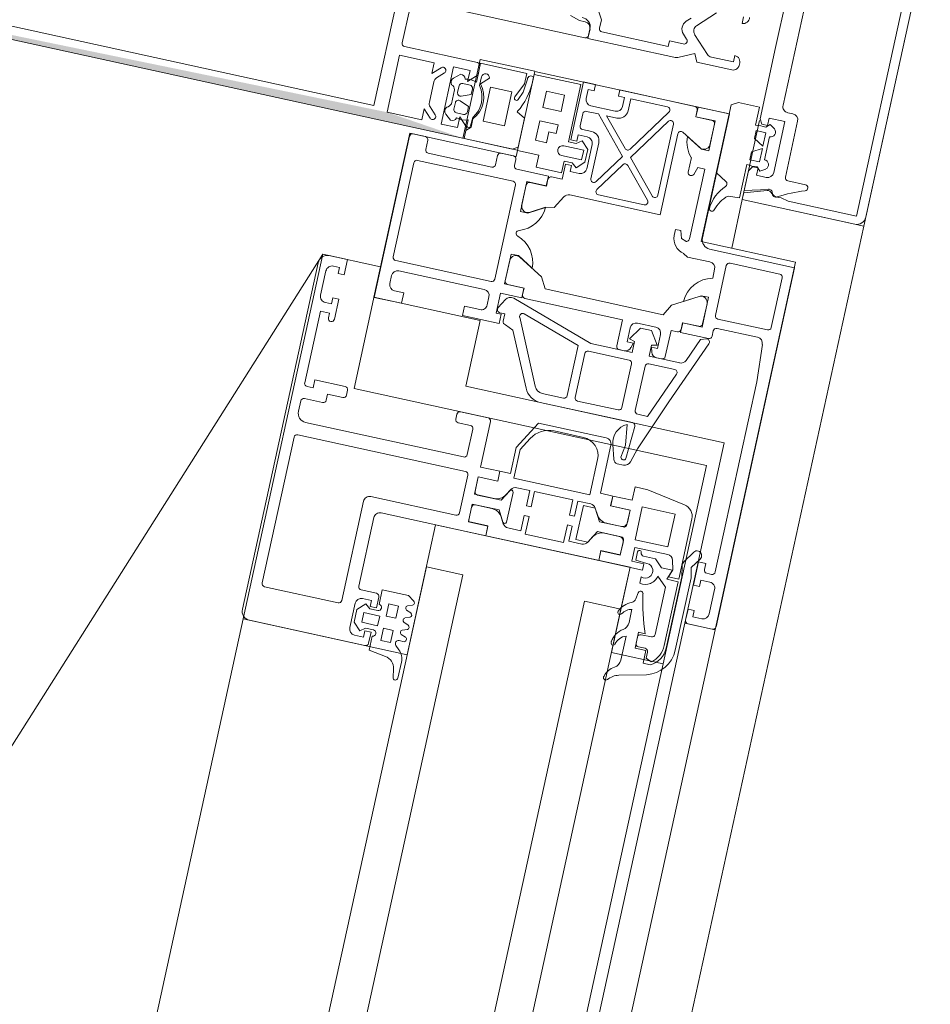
# Model space of a CAD drawing. Header units: metres. Extents: x 233012 to 233264, y 553571 to 554014.
# Tile 228 of 256: x 233205.111 to 233205.257, y 553840.15 to 553840.308. Entities that reach past the tile are written whole.
import ezdxf

# ---------------------------------------------------------------- set-up
doc = ezdxf.new("R2010")
doc.units = ezdxf.units.M
for name, color, linetype, lineweight in [('A-NL$1A_detailuitwerking', 252, 'Continuous', 5), ('A-NL30_stijlen_dorpels-pui', 252, 'Continuous', 5), ('A-NL30_wandopeningen', 252, 'Continuous', 5)]:
    doc.layers.add(name, color=color, linetype=linetype, lineweight=lineweight)

# ---------------------------------------------------------------- blocks, each defined once
blk = doc.blocks.new('Rectangular Mullion - vliesgevelprofiel_gen_bxh200x50-V58-01_Situatie')
at = {"layer": 'A-NL30_stijlen_dorpels-pui'}
h = blk.add_hatch(color=256, dxfattribs=at)
h.paths.add_polyline_path([(-0.025, 0.0408), (-0.0235, 0.0538), (-0.025, 0.1735)])
h.paths.add_polyline_path([(0.0229, 0.1692), (0.0235, 0.175), (-0.0229, 0.1692)])
at = {"layer": 'A-NL$1A_detailuitwerking'}
for p, q in [((-0.025, 0.1735), (-0.025, 0.0408)), ((-0.0229, 0.0561), (-0.0229, 0.1692)), ((0.0229, 0.0561), (-0.0229, 0.0561)), ((-0.0235, 0.0481), (-0.0235, 0.0538)), ((-0.0235, 0.0538), (-0.0141, 0.0538)), ((-0.0141, 0.0538), (-0.0141, 0.0481)), ((-0.0126, 0.0413), (-0.0126, 0.0533)), ((-0.0121, 0.0538), (-0.0065, 0.0538)), ((-0.005, 0.0523), (-0.005, 0.0253)), ((-0.0217, 0.0481), (-0.0235, 0.0481)), ((-0.02295, 0.04685), (-0.0217, 0.0481)), ((-0.01713, 0.0475), (-0.02047, 0.0475)), ((-0.0141, 0.0481), (-0.0159, 0.0481)), ((-0.0159, 0.0481), (-0.01465, 0.04685)), ((-0.02118, 0.04721), (-0.02224, 0.04615)), ((-0.01536, 0.04615), (-0.01642, 0.04721)), ((-0.0235, 0.0422), (-0.0235, 0.0449)), ((-0.0235, 0.0449), (-0.0141, 0.0449)), ((-0.02176, 0.04451), (-0.02258, 0.04354)), ((-0.01502, 0.04354), (-0.01585, 0.04452)), ((-0.0141, 0.0449), (-0.0141, 0.0422)), ((-0.0212, 0.0417), (-0.0212, 0.0429)), ((-0.0207, 0.0434), (-0.01965, 0.0434)), ((-0.01765, 0.044), (-0.01995, 0.044)), ((-0.01795, 0.0434), (-0.0169, 0.0434)), ((-0.0164, 0.0429), (-0.0164, 0.0417)), ((-0.0217, 0.0422), (-0.0235, 0.0422)), ((-0.0231, 0.0408), (-0.0217, 0.0422)), ((-0.01979, 0.0412), (-0.0207, 0.0412)), ((-0.01918, 0.0427), (-0.01979, 0.0412)), ((-0.01781, 0.0412), (-0.01842, 0.0427)), ((-0.0169, 0.0412), (-0.01781, 0.0412)), ((-0.0141, 0.0422), (-0.0159, 0.0422)), ((-0.0159, 0.0422), (-0.0145, 0.0408)), ((-0.025, 0.0408), (-0.0231, 0.0408)), ((-0.02365, 0.0408), (-0.025, 0.0408)), ((-0.025, 0.0408), (-0.025, 0.0329)), ((-0.02295, 0.0401), (-0.02365, 0.0408)), ((-0.02191, 0.0408), (-0.02296, 0.0408)), ((-0.0216, 0.0401), (-0.02295, 0.0401)), ((-0.02278, 0.0402), (-0.02138, 0.04014)), ((-0.01615, 0.0402), (-0.0147, 0.0402)), ((-0.01464, 0.0389), (-0.01584, 0.0401)), ((-0.0126, 0.0408), (-0.01569, 0.0408)), ((-0.0145, 0.0408), (-0.0131, 0.0408)), ((-0.0126, 0.0332), (-0.0126, 0.0408)), ((-0.0216, 0.0384), (-0.016, 0.0384)), ((-0.0216, 0.0349), (-0.0216, 0.0384)), ((-0.016, 0.0384), (-0.016, 0.0349)), ((-0.016, 0.0349), (-0.0216, 0.0349)), ((-0.01972, 0.032), (-0.01894, 0.03336)), ((-0.01567, 0.03312), (-0.01701, 0.03364)), ((-0.01671, 0.03427), (-0.0143, 0.0332)), ((-0.025, 0.0329), (-0.02448, 0.032)), ((-0.02448, 0.032), (-0.01972, 0.032)), ((-0.01349, 0.0329), (-0.01567, 0.03312)), ((-0.0143, 0.0332), (-0.0126, 0.0332)), ((-0.01371, 0.032), (-0.01292, 0.032)), ((-0.0025, 0.02675), (-0.002, 0.0283)), ((-0.0025, 0.0258), (-0.0025, 0.02675)), ((-0.00342, 0.02479), (-0.005, 0.02479)), ((-0.005, 0.02479), (-0.005, 0.01066)), ((-0.0045, 0.0248), (-0.0035, 0.0248)), ((-0.00165, 0.02331), (-0.00048, 0.02398)), ((-0.0035, 0.0119), (-0.0035, 0.02281)), ((-0.003, 0.02331), (-0.00165, 0.02331)), ((-0.0026, 0.0119), (-0.0035, 0.0119)), ((-0.0026, 0.00962), (-0.0026, 0.0119)), ((-0.00481, 0.00982), (-0.00372, 0.00747)), ((-0.00106, 0.00994), (-0.00175, 0.00925)), ((0.00175, 0.00925), (0.00106, 0.00994)), ((-0.00341, 0.00546), (-0.00071, 0.00816)), ((0.00071, 0.00816), (0.00341, 0.00546)), ((-0.00372, 0.00747), (-0.005, 0.00688)), ((-0.005, 0.00688), (-0.005, 0.0011)), ((-0.0037, 0.0011), (-0.0037, 0.00475)), ((-0.02168, 0), (-0.02273, -0.00181)), ((-0.01051, 0), (-0.02168, 0)), ((-0.0099, -0.00106), (-0.01051, 0)), ((-0.00265, 0.0011), (-0.0037, 0.0011)), ((0.0037, 0.0011), (0.00265, 0.0011)), ((-0.0099, -0.0045), (-0.0099, -0.00106)), ((-0.02494, -0.00266), (-0.02485, -0.0045)), ((-0.02485, -0.0045), (-0.01932, -0.0045)), ((-0.01288, -0.0045), (-0.0099, -0.0045)), ((-0.0239, -0.005), (-0.025, -0.005)), ((-0.025, -0.005), (-0.025, -0.0235)), ((-0.02273, -0.00858), (-0.0239, -0.005)), ((-0.0203, -0.005), (-0.0235, -0.005)), ((-0.0235, -0.005), (-0.0225, -0.00875)), ((-0.0195, -0.00548), (-0.0203, -0.005)), ((-0.01935, -0.00621), (-0.01994, -0.0068)), ((-0.0195, -0.0064), (-0.0195, -0.00548)), ((-0.0185, -0.0064), (-0.0185, -0.0048)), ((-0.0185, -0.0048), (-0.0172, -0.0048)), ((-0.0172, -0.0048), (-0.01628, -0.0064)), ((-0.01592, -0.0064), (-0.015, -0.0048)), ((-0.015, -0.0048), (-0.0137, -0.0048)), ((-0.0137, -0.0048), (-0.0137, -0.0064)), ((-0.01226, -0.0068), (-0.01285, -0.00621)), ((-0.0117, -0.005), (-0.0125, -0.00548)), ((-0.0125, -0.00548), (-0.0125, -0.0064)), ((0, -0.005), (-0.0117, -0.005)), ((0.0117, -0.005), (0, -0.005)), ((-0.0207, -0.008), (-0.0207, -0.0064)), ((-0.0207, -0.0064), (-0.0195, -0.0064)), ((-0.01994, -0.0068), (-0.0194, -0.00764)), ((-0.01628, -0.0064), (-0.0185, -0.0064)), ((-0.01798, -0.00712), (-0.01422, -0.00712)), ((-0.0137, -0.0064), (-0.01592, -0.0064)), ((-0.0128, -0.00764), (-0.01226, -0.0068)), ((-0.0125, -0.0064), (-0.0113, -0.0064)), ((-0.0113, -0.0064), (-0.0113, -0.009)), ((-0.0113, -0.009), (-0.0197, -0.009)), ((-0.0098, -0.01), (-0.0098, -0.00915)), ((-0.0088, -0.00815), (0, -0.00815)), ((0, -0.00815), (0.0088, -0.00815)), ((-0.0237, -0.01224), (-0.0234, -0.01106)), ((-0.02, -0.011), (-0.0108, -0.011)), ((-0.0237, -0.0235), (-0.0237, -0.01224)), ((-0.0205, -0.0144), (-0.0205, -0.0115)), ((0.0237, -0.0235), (-0.0237, -0.0235)), ((-0.0235, -0.025), (0.0235, -0.025))]:
    blk.add_line(p, q, dxfattribs=at)
blk.add_arc((-0.04048, -0.0208), 0.02, 18.18, 31.3119, dxfattribs=at)
for centre, major_axis, start_param, end_param in [((-0.0121, 0.0533), (0.000438, 0.000241), 1.068763, 2.639559), ((-0.02047, 0.0465), (-0.000747, 0.000665), 5.439233, 6.224631), ((-0.01713, 0.0465), (0.000949, 0.000316), 0.463648, 1.249046), ((-0.02259, 0.0465), (0.00015, 0.000477), 1.089743, 4.231336), ((-0.01501, 0.0465), (0.000009, 0.0005), 2.374704, 5.516297), ((-0.02115, 0.044), (0.00074, 0.000305), 0.481671, 2.052467), ((-0.01976, 0.0449), (0.000871, 0.000312), 3.119136, 4.159926), ((-0.01784, 0.0449), (0.000078, 0.000922), 3.434707, 4.475497), ((-0.01645, 0.044), (-0.000794, 0.000098), 3.979138, 5.533029), ((-0.02181, 0.04343), (-0.00042, 0.000656), 0.855684, 2.323661), ((-0.0207, 0.0429), (0.000191, 0.000462), 0.392699, 1.963495), ((-0.01965, 0.04289), (0.00029, 0.000418), 4.931333, 6.889198), ((-0.01795, 0.04289), (0, 0.000509), 0, 1.957866), ((-0.0169, 0.0429), (0.000178, 0.000467), 5.07571, 6.646506), ((-0.01579, 0.04343), (-0.000096, 0.000774), 3.265663, 4.733634), ((-0.01896, 0.04189), (-0.0029, 0.00121), 0.143822, 0.749382), ((-0.0207, 0.0417), (0, 0.0005), 1.570796, 3.141593), ((-0.0169, 0.0417), (0.000224, 0.000447), 3.60524, 5.176037), ((-0.01864, 0.04189), (-0.00309, 0.00055), 2.965091, 3.571207), ((-0.0131, 0.0413), (0.000491, 0.000095), 4.522136, 6.092932), ((-0.02277, 0.04053), (-0.000272, 0.000187), 5.926495, 8.415104), ((-0.01872, 0.04337), (-0.00275, 0.00338), 1.737235, 3.180711), ((-0.0188, 0.04371), (0.00421, 0.00128), 3.790712, 5.063531), ((-0.0147, 0.03955), (0.000532, 0.000373), 4.187828, 7.242969), ((-0.01371, 0.0427), (-0.00373, 0.01003), 2.275457, 2.785703), ((-0.01685, 0.03395), (0.000208, 0.000281), 0.218792, 3.289317), ((-0.01344, 0.0323), (0.000476, 0.000365), 5.105496, 7.288456), ((-0.0035, 0.0258), (-0.000759, 0.000651), 2.27987, 3.850666), ((-0.00342, 0.02629), (0.00085, 0.00123), 3.746317, 5.392409), ((-0.0045, 0.0253), (-0.000073, 0.000495), 1.425068, 2.995864), ((-0.003, 0.02281), (0.000094, 0.000491), 0.190253, 1.761049), ((-0.003, 0.01066), (-0.00168, 0.00109), 0.576286, 1.012179), ((-0.0021, 0.0096), (-0.000133, 0.000482), 1.269335, 3.656781), ((0, 0.00888), (-0.00064, 0.00136), 5.844841, 6.63087), ((0, 0.00888), (0.00106, 0.00106), 0, 0.786029), ((0, 0.00745), (-0.000995, 0.000098), 4.810157, 5.59648), ((0, 0.00745), (-0.0009, 0.000435), 4.377786, 5.16411), ((-0.0027, 0.00475), (0.000973, 0.00023), 2.124361, 2.909769), ((-0.004, 0.0011), (-0.000851, 0.000526), 0.553574, 2.300346), ((-0.00365, 0.0011), (-0.000689, 0.000725), 2.206027, 3.952898), ((0.00365, 0.0011), (0.000954, 0.000301), 2.836182, 4.583053), ((-0.0275, -0.00055), (-0.000179, 0.000356), 5.816041, 8.699377), ((-0.0289, -0.00585), (0.0019, 0.00472), 5.774591, 6.407606), ((-0.02788, -0.0064), (-0.0034, 0.00526), 4.937872, 5.648125), ((-0.02316, -0.00156), (-0.00002, 0.0005), 2.315222, 4.147817), ((-0.01363, -0.00548), (-0.00565, 0.00119), 0.037592, 0.33537), ((-0.01857, -0.00548), (-0.0054, 0.00202), 3.371602, 3.66938), ((-0.01878, -0.00712), (0.000752, 0.000274), 3.490658, 5.934119), ((-0.01342, -0.00712), (-0.000545, 0.000585), 0.821052, 3.264513), ((-0.02131, -0.01064), (-0.00021, 0.00212), 0.853429, 1.671043), ((-0.02288, -0.01009), (-0.000186, 0.000572), 6.098445, 8.08587), ((-0.0234, -0.0088), (0.000392, 0.00058), 4.259893, 5.620941), ((-0.02306, -0.00891), (-0.000567, 0.000163), 2.039914, 3.694817), ((-0.0197, -0.008), (-0.000984, 0.000175), 0.176495, 1.747291), ((-0.0088, -0.00915), (0.00016, 0.000986), 0.160875, 1.731672), ((-0.02, -0.0115), (-0.000109, 0.000487), 6.059964, 7.63516), ((-0.0108, -0.01), (0.00099, 0.000135), 4.576916, 6.147712), ((-0.021, -0.0144), (0.000426, 0.000262), 2.907544, 5.731836), ((-0.0235, -0.0235), (-0.0013, 0.00074), 0.515188, 2.085985)]:
    blk.add_ellipse(centre, major_axis=major_axis, ratio=1, start_param=start_param, end_param=end_param, dxfattribs=at)
blk = doc.blocks.new('Rectangular Mullion - NLRS_31_CWM_vliesgevelprofiel bxh 50x200_gen_mie-2812385-01_Situatie')
at = {"layer": 'A-NL30_stijlen_dorpels-pui'}
for p, q in [((-0.025, 0.025), (0.025, 0.025)), ((-0.025, 0.005), (-0.025, 0.025)), ((0.025, 0.025), (0.025, 0.005)), ((-0.012, 0.005), (-0.025, 0.005)), ((0.025, 0.005), (0.012, 0.005)), ((0.012, 0.005), (0.012, -0.041)), ((-0.012, -0.041), (-0.012, -0.032)), ((-0.025, -0.041), (-0.012, -0.041)), ((0.012, -0.041), (0.025, -0.041))]:
    blk.add_line(p, q, dxfattribs=at)
blk = doc.blocks.new('NLRS_31_WI_CWP_aluminium raam_gen_mie - AWS 65 BS kiep-2839039-01_Situatie')
at = {"layer": 'A-NL$1A_detailuitwerking'}
for p, q in [((0.2505, 0.05945), (0.1935, 0.05945)), ((0.192, 0.05795), (0.192, 0.03895)), ((0.1983, 0.05725), (0.2223, 0.05725)), ((0.2265, 0.05745), (0.2282, 0.05745)), ((0.2312, 0.05745), (0.243, 0.05745)), ((0.243, 0.05745), (0.243, 0.05595)), ((0.2455, 0.05795), (0.2495, 0.05795)), ((0.252, 0.05495), (0.252, 0.05795)), ((0.1978, 0.04465), (0.1978, 0.05675)), ((0.2228, 0.05675), (0.2228, 0.02915)), ((0.225, 0.02995), (0.225, 0.05595)), ((0.2287, 0.05695), (0.2287, 0.05395)), ((0.2307, 0.05595), (0.2307, 0.05695)), ((0.232, 0.05595), (0.2307, 0.05595)), ((0.232, 0.05095), (0.232, 0.05595)), ((0.243, 0.05595), (0.2422, 0.05595)), ((0.2445, 0.05595), (0.2445, 0.05695)), ((0.2455, 0.05595), (0.2445, 0.05595)), ((0.2455, 0.05495), (0.2455, 0.05595)), ((0.2505, 0.05595), (0.2495, 0.05595)), ((0.2495, 0.05595), (0.2495, 0.05495)), ((0.2505, 0.05695), (0.2505, 0.05595)), ((0.2422, 0.05495), (0.2455, 0.05495)), ((0.2495, 0.05495), (0.252, 0.05495)), ((0.2292, 0.05345), (0.2302, 0.05345)), ((0.2302, 0.05345), (0.2302, 0.05095)), ((0.2307, 0.05045), (0.2315, 0.05045)), ((0.2735, 0.04945), (0.247, 0.04945)), ((0.247, 0.04945), (0.247, 0.04495)), ((0.2497, 0.04748), (0.251, 0.04748)), ((0.254, 0.04785), (0.2695, 0.04785)), ((0.274, 0.04695), (0.274, 0.04895)), ((0.2487, 0.04495), (0.2487, 0.04648)), ((0.252, 0.04648), (0.252, 0.03245)), ((0.2535, 0.03165), (0.2535, 0.04735)), ((0.27, 0.04735), (0.27, 0.03165)), ((0.2715, 0.03545), (0.2715, 0.04595)), ((0.272, 0.04645), (0.2735, 0.04645)), ((0.247, 0.04495), (0.2487, 0.04495)), ((0.2146, 0.04415), (0.1983, 0.04415)), ((0.2156, 0.02915), (0.2156, 0.04315)), ((0.19532, 0.04145), (0.19414, 0.04026)), ((0.1943, 0.04195), (0.1983, 0.04195)), ((0.19738, 0.04145), (0.19532, 0.04145)), ((0.19856, 0.04026), (0.19738, 0.04145)), ((0.2006, 0.03895), (0.2006, 0.04145)), ((0.2011, 0.04195), (0.2124, 0.04195)), ((0.1933, 0.03945), (0.1933, 0.04095)), ((0.19414, 0.04026), (0.19475, 0.03945)), ((0.19555, 0.04025), (0.19715, 0.04025)), ((0.19555, 0.03765), (0.19555, 0.04025)), ((0.19715, 0.04025), (0.19715, 0.03765)), ((0.19795, 0.03945), (0.19856, 0.04026)), ((0.1993, 0.04095), (0.1993, 0.03945)), ((0.2134, 0.04095), (0.2134, 0.02375)), ((0.19141, 0.03815), (0.191, 0.03535)), ((0.19375, 0.03815), (0.19141, 0.03815)), ((0.1925, 0.03845), (0.1943, 0.03845)), ((0.1943, 0.03945), (0.1933, 0.03945)), ((0.1943, 0.03845), (0.1943, 0.03945)), ((0.19475, 0.03945), (0.19475, 0.03815)), ((0.19795, 0.03815), (0.19795, 0.03945)), ((0.1993, 0.03945), (0.1983, 0.03945)), ((0.1983, 0.03945), (0.1983, 0.03845)), ((0.1983, 0.03845), (0.2001, 0.03845)), ((0.20135, 0.03815), (0.19895, 0.03815)), ((0.20135, 0.03385), (0.20135, 0.03815)), ((0.19335, 0.03665), (0.19535, 0.03665)), ((0.19335, 0.03505), (0.19335, 0.03665)), ((0.19535, 0.03665), (0.19535, 0.03505)), ((0.19715, 0.03765), (0.19555, 0.03765)), ((0.19736, 0.03665), (0.19936, 0.03665)), ((0.19736, 0.03505), (0.19736, 0.03665)), ((0.19936, 0.03665), (0.19936, 0.03505)), ((0.19535, 0.03505), (0.19335, 0.03505)), ((0.19936, 0.03505), (0.19736, 0.03505)), ((0.2487, 0.03495), (0.2472, 0.03495)), ((0.2472, 0.03495), (0.2472, 0.02895)), ((0.2487, 0.03245), (0.2487, 0.03495)), ((0.2735, 0.03495), (0.272, 0.03495)), ((0.18933, 0.03366), (0.18796, 0.03345)), ((0.1925, 0.03346), (0.19308, 0.03409)), ((0.19395, 0.03375), (0.19395, 0.03293)), ((0.1947, 0.03285), (0.195, 0.03365)), ((0.1957, 0.03365), (0.196, 0.03285)), ((0.1967, 0.03285), (0.197, 0.03365)), ((0.1977, 0.03365), (0.198, 0.03285)), ((0.1987, 0.03285), (0.199, 0.03365)), ((0.1997, 0.03365), (0.2, 0.03285)), ((0.2007, 0.03285), (0.20135, 0.03385)), ((0.274, 0.03245), (0.274, 0.03445)), ((0.18803, 0.03265), (0.19066, 0.03265)), ((0.2302, 0.03195), (0.2302, 0.02995)), ((0.2315, 0.03245), (0.2307, 0.03245)), ((0.232, 0.02745), (0.232, 0.03195)), ((0.2725, 0.03195), (0.2735, 0.03195)), ((0.2875, 0.032), (0.275, 0.032)), ((0.275, 0.032), (0.275, 0.0285)), ((0.2875, 0.0243), (0.2875, 0.032)), ((0.251, 0.03145), (0.2497, 0.03145)), ((0.2695, 0.03115), (0.254, 0.03115)), ((0.272, 0.02627), (0.272, 0.03145)), ((0.2223, 0.02865), (0.2161, 0.02865)), ((0.2297, 0.02945), (0.2255, 0.02945)), ((0.2472, 0.02895), (0.2487, 0.02895)), ((0.2487, 0.02895), (0.2487, 0.02975)), ((0.2487, 0.02975), (0.252, 0.02975)), ((0.2489, 0.0292), (0.2489, 0.0284)), ((0.25115, 0.02877), (0.24965, 0.02963)), ((0.252, 0.02975), (0.252, 0.02627)), ((0.25358, 0.02627), (0.25358, 0.02945)), ((0.25358, 0.02945), (0.2585, 0.02945)), ((0.25361, 0.02894), (0.25361, 0.02624)), ((0.25742, 0.02944), (0.25411, 0.02944)), ((0.2585, 0.02945), (0.2585, 0.02825)), ((0.2655, 0.02825), (0.2655, 0.02945)), ((0.2655, 0.02945), (0.27042, 0.02945)), ((0.26989, 0.02944), (0.26641, 0.02944)), ((0.27039, 0.02624), (0.27039, 0.02894)), ((0.27042, 0.02945), (0.27042, 0.02627)), ((0.273, 0.0285), (0.273, 0.0243)), ((0.275, 0.0285), (0.273, 0.0285)), ((0.2772, 0.0295), (0.2804, 0.0295)), ((0.2772, 0.0277), (0.2772, 0.0295)), ((0.2804, 0.0295), (0.2804, 0.0265)), ((0.2826, 0.0265), (0.2826, 0.0295)), ((0.2826, 0.0295), (0.2853, 0.0295)), ((0.2853, 0.0295), (0.2853, 0.0265)), ((0.215, 0.02375), (0.215, 0.02695)), ((0.215, 0.02695), (0.2174, 0.02695)), ((0.21788, 0.02694), (0.21502, 0.02694)), ((0.21502, 0.02694), (0.21502, 0.02374)), ((0.21788, 0.02371), (0.21788, 0.02694)), ((0.22238, 0.02694), (0.21952, 0.02694)), ((0.21952, 0.02694), (0.21952, 0.02371)), ((0.22, 0.02695), (0.2224, 0.02695)), ((0.22238, 0.02374), (0.22238, 0.02694)), ((0.2224, 0.02695), (0.2224, 0.02375)), ((0.224, 0.02375), (0.224, 0.02695)), ((0.224, 0.02695), (0.2315, 0.02695)), ((0.2472, 0.0279), (0.24662, 0.02654)), ((0.2472, 0.01387), (0.25164, 0.02752)), ((0.2489, 0.0284), (0.2477, 0.0284)), ((0.25598, 0.02392), (0.2583, 0.02794)), ((0.2585, 0.02825), (0.25699, 0.02564)), ((0.26701, 0.02564), (0.2655, 0.02825)), ((0.26571, 0.02791), (0.26703, 0.02563)), ((0.279, 0.0277), (0.2772, 0.0277)), ((0.279, 0.0265), (0.279, 0.0277)), ((0.2179, 0.02645), (0.2179, 0.02255)), ((0.2195, 0.02255), (0.2195, 0.02645)), ((0.24662, 0.02654), (0.23793, 0.02249)), ((0.23857, 0.02113), (0.24887, 0.02593)), ((0.24955, 0.02533), (0.24645, 0.01576)), ((0.252, 0.02627), (0.25358, 0.02627)), ((0.252, 0.02574), (0.252, 0.0097)), ((0.25361, 0.02624), (0.2525, 0.02624)), ((0.26703, 0.02563), (0.26727, 0.0243)), ((0.2715, 0.02624), (0.27039, 0.02624)), ((0.27042, 0.02627), (0.272, 0.02627)), ((0.272, 0.024), (0.272, 0.02574)), ((0.2804, 0.0265), (0.279, 0.0265)), ((0.2853, 0.0265), (0.2826, 0.0265)), ((0.2134, 0.02375), (0.215, 0.02375)), ((0.2134, 0.02374), (0.2134, 0.00516)), ((0.21502, 0.02374), (0.2134, 0.02374)), ((0.224, 0.02374), (0.22238, 0.02374)), ((0.2224, 0.02375), (0.224, 0.02375)), ((0.224, 0.022), (0.224, 0.02374)), ((0.2542, 0.02292), (0.25598, 0.02392)), ((0.26727, 0.0243), (0.2693, 0.02313)), ((0.2745, 0.024), (0.272, 0.024)), ((0.273, 0.0243), (0.2749, 0.0243)), ((0.2745, 0.023), (0.2745, 0.024)), ((0.2749, 0.0243), (0.2749, 0.023)), ((0.2757, 0.0216), (0.2757, 0.0249)), ((0.2773, 0.0249), (0.2773, 0.0216)), ((0.2781, 0.023), (0.2781, 0.0243)), ((0.2781, 0.0243), (0.2875, 0.0243)), ((0.288, 0.024), (0.2785, 0.024)), ((0.2785, 0.024), (0.2785, 0.023)), ((0.288, 0.022), (0.288, 0.024)), ((0.2179, 0.02255), (0.2161, 0.02151)), ((0.2213, 0.02151), (0.2195, 0.02255)), ((0.2542, 0.00348), (0.2542, 0.02292)), ((0.2698, 0.02224), (0.2698, 0.0074)), ((0.2735, 0.0215), (0.2735, 0.023)), ((0.2735, 0.023), (0.2745, 0.023)), ((0.2749, 0.023), (0.27429, 0.02219)), ((0.27429, 0.02219), (0.27547, 0.021)), ((0.27753, 0.021), (0.27871, 0.02219)), ((0.27871, 0.02219), (0.2781, 0.023)), ((0.2785, 0.023), (0.2795, 0.023)), ((0.2795, 0.023), (0.2795, 0.0215)), ((0.2805, 0.021), (0.2805, 0.0225)), ((0.281, 0.023), (0.283, 0.023)), ((0.2835, 0.0225), (0.2835, 0.02055)), ((0.2855, 0.023), (0.287, 0.023)), ((0.287, 0.023), (0.287, 0.022)), ((0.21589, 0.02141), (0.21688, 0.02198)), ((0.21625, 0.02095), (0.22115, 0.02095)), ((0.22052, 0.02198), (0.22151, 0.02141)), ((0.22342, 0.0088), (0.22342, 0.0213)), ((0.22342, 0.0213), (0.22811, 0.0213)), ((0.2283, 0.022), (0.224, 0.022)), ((0.22811, 0.0213), (0.2302, 0.02009)), ((0.2329, 0.01934), (0.2283, 0.022)), ((0.27547, 0.021), (0.27753, 0.021)), ((0.2773, 0.0216), (0.2757, 0.0216)), ((0.2845, 0.018), (0.2845, 0.022)), ((0.287, 0.022), (0.288, 0.022)), ((0.21539, 0.0184), (0.21539, 0.02054)), ((0.22201, 0.02054), (0.22201, 0.0184)), ((0.2329, 0.0082), (0.2329, 0.01934)), ((0.2362, 0.01977), (0.2362, 0.00458)), ((0.2377, 0.01626), (0.2377, 0.01977)), ((0.27307, 0.0195), (0.279, 0.0195)), ((0.2785, 0.0205), (0.2745, 0.0205)), ((0.2835, 0.02055), (0.27766, 0.0153)), ((0.27899, 0.01515), (0.2835, 0.01921)), ((0.2835, 0.01921), (0.2835, 0.01749)), ((0.215, 0.0113), (0.215, 0.0176)), ((0.215, 0.0176), (0.21789, 0.0176)), ((0.21789, 0.0184), (0.21539, 0.0184)), ((0.21789, 0.0176), (0.21789, 0.0184)), ((0.22201, 0.0184), (0.21951, 0.0184)), ((0.21951, 0.0184), (0.21951, 0.0176)), ((0.21951, 0.0176), (0.22201, 0.0176)), ((0.22201, 0.0176), (0.22201, 0.0113)), ((0.2708, 0.01024), (0.2708, 0.01778)), ((0.27158, 0.0182), (0.27637, 0.01497)), ((0.27766, 0.0153), (0.27279, 0.01859)), ((0.288, 0.018), (0.287, 0.018)), ((0.287, 0.018), (0.287, 0.017)), ((0.288, 0.00566), (0.288, 0.018)), ((0.2322, 0.01663), (0.2322, 0.0118)), ((0.285, 0.016), (0.287, 0.016)), ((0.287, 0.017), (0.2855, 0.017)), ((0.287, 0.016), (0.287, 0.00994)), ((0.24645, 0.01576), (0.2382, 0.01576)), ((0.2382, 0.01446), (0.2454, 0.01446)), ((0.28622, 0.00953), (0.27905, 0.01436)), ((0.2377, 0.00726), (0.2377, 0.01396)), ((0.2459, 0.01396), (0.2459, 0.00726)), ((0.2472, 0.00706), (0.2472, 0.01387)), ((0.27642, 0.01418), (0.27163, 0.00987)), ((0.27247, 0.00927), (0.27775, 0.01403)), ((0.27775, 0.01403), (0.28475, 0.00931)), ((0.2179, 0.0113), (0.215, 0.0113)), ((0.2179, 0.0105), (0.2179, 0.0113)), ((0.22201, 0.0113), (0.2195, 0.0113)), ((0.2195, 0.0113), (0.2195, 0.0105)), ((0.21539, 0.00836), (0.21539, 0.0105)), ((0.21539, 0.0105), (0.2179, 0.0105)), ((0.2195, 0.0105), (0.22201, 0.0105)), ((0.22201, 0.0105), (0.22201, 0.00836)), ((0.252, 0.0097), (0.2477, 0.0097)), ((0.2215, 0.00945), (0.2159, 0.00945)), ((0.2159, 0.00945), (0.2159, 0.0075)), ((0.2215, 0.00749), (0.2215, 0.00945)), ((0.2292, 0.0088), (0.22342, 0.0088)), ((0.2472, 0.0092), (0.2472, 0.00837)), ((0.2487, 0.0072), (0.2487, 0.0082)), ((0.2487, 0.0082), (0.251, 0.0082)), ((0.24923, 0.00794), (0.249, 0.00706)), ((0.2513, 0.00655), (0.24923, 0.00794)), ((0.28447, 0.0084), (0.2728, 0.0084)), ((0.21688, 0.00692), (0.21589, 0.00749)), ((0.2159, 0.0075), (0.2179, 0.00635)), ((0.2179, 0.00635), (0.2179, 0.00245)), ((0.2195, 0.00635), (0.2215, 0.00749)), ((0.2195, 0.00245), (0.2195, 0.00635)), ((0.22151, 0.00749), (0.22052, 0.00692)), ((0.224, 0.00516), (0.224, 0.0072)), ((0.224, 0.0072), (0.2319, 0.0072)), ((0.23208, 0.00691), (0.22983, 0.00628)), ((0.2454, 0.00676), (0.2382, 0.00676)), ((0.249, 0.00706), (0.2472, 0.00706)), ((0.24794, 0.0074), (0.2487, 0.0072)), ((0.2513, 0.00477), (0.2513, 0.00655)), ((0.252, 0.0072), (0.252, 0.0042)), ((0.2698, 0.0074), (0.28311, 0.0074)), ((0.28354, 0.00665), (0.28171, 0.00349)), ((0.2134, 0.00516), (0.21502, 0.00516)), ((0.215, 0.00515), (0.2134, 0.00515)), ((0.2134, 0.00515), (0.2134, -0.00205)), ((0.215, 0.00195), (0.215, 0.00515)), ((0.21502, 0.00516), (0.21502, 0.00196)), ((0.21788, 0.00276), (0.21788, 0.00519)), ((0.21952, 0.00519), (0.21952, 0.00276)), ((0.22237, 0.00196), (0.22237, 0.00516)), ((0.22237, 0.00516), (0.224, 0.00516)), ((0.224, 0.00515), (0.2224, 0.00515)), ((0.2224, 0.00515), (0.2224, 0.00195)), ((0.224, 0.00195), (0.224, 0.00515)), ((0.2292, 0.00559), (0.2292, 0.00454)), ((0.23039, 0.00522), (0.23242, 0.00489)), ((0.23242, 0.00489), (0.23571, 0.00536)), ((0.24923, 0.00339), (0.2513, 0.00477)), ((0.2815, 0.00315), (0.283, 0.00576)), ((0.28639, 0.00246), (0.28639, 0.00516)), ((0.28639, 0.00516), (0.2875, 0.00516)), ((0.288, 0.00513), (0.28642, 0.00513)), ((0.28642, 0.00513), (0.28642, 0.00195)), ((0.288, -0.00005), (0.288, 0.00513)), ((0.23, 0.00354), (0.23225, 0.0029)), ((0.23567, 0.00408), (0.23034, 0.00438)), ((0.2377, 0.00243), (0.2377, 0.00406)), ((0.2382, 0.00456), (0.2455, 0.00456)), ((0.246, 0.00406), (0.246, -0.00021)), ((0.2472, -0.00077), (0.2472, 0.00426)), ((0.2472, 0.00426), (0.249, 0.00426)), ((0.2487, 0.0042), (0.24794, 0.004)), ((0.2487, 0.0032), (0.2487, 0.0042)), ((0.251, 0.0032), (0.2487, 0.0032)), ((0.249, 0.00426), (0.24923, 0.00339)), ((0.25598, 0.00248), (0.2542, 0.00348)), ((0.2665, 0.00245), (0.26678, 0.0032)), ((0.26678, 0.0032), (0.26802, 0.0036)), ((0.26802, 0.00445), (0.267, 0.00445)), ((0.26802, 0.0036), (0.26802, 0.00445)), ((0.27728, 0.0035), (0.2785, 0.00311)), ((0.27983, 0.00445), (0.27745, 0.00445)), ((0.2174, 0.00195), (0.215, 0.00195)), ((0.21502, 0.00196), (0.21708, 0.00196)), ((0.2224, 0.00195), (0.22, 0.00195)), ((0.22032, 0.00196), (0.22237, 0.00196)), ((0.2262, 0.00195), (0.224, 0.00195)), ((0.2262, -0.00011), (0.2262, 0.00195)), ((0.23225, 0.0029), (0.2407, -0.00042)), ((0.24531, -0.00068), (0.2377, 0.00243)), ((0.2472, 0.00303), (0.2472, 0.0022)), ((0.2477, 0.0017), (0.252, 0.0017)), ((0.252, 0.0017), (0.252, 0.00066)), ((0.2583, -0.00154), (0.25598, 0.00248)), ((0.26453, 0.00237), (0.2641, 0.00162)), ((0.2641, 0.00162), (0.2641, -0.00205)), ((0.2785, 0.00195), (0.267, 0.00195)), ((0.2785, 0.00311), (0.2785, 0.00195)), ((0.2815, 0.00195), (0.2815, 0.00315)), ((0.28642, 0.00195), (0.2815, 0.00195)), ((0.28241, 0.00196), (0.28589, 0.00196)), ((0.2179, -0.00525), (0.2179, 0.00015)), ((0.2179, 0.00015), (0.2233, 0.00015)), ((0.2233, 0.00015), (0.2233, -0.00525)), ((0.25358, 0.00013), (0.252, 0.00013)), ((0.252, 0.00013), (0.252, -0.00445)), ((0.2525, 0.00016), (0.25361, 0.00016)), ((0.25358, -0.00305), (0.25358, 0.00013)), ((0.25361, 0.00016), (0.25361, -0.00254)), ((0.25699, 0.00076), (0.2585, -0.00185)), ((0.2144, -0.00205), (0.2144, -0.00005)), ((0.2144, -0.00005), (0.2167, -0.00005)), ((0.2147, -0.00065), (0.2146, -0.00252)), ((0.2161, -0.00065), (0.2147, -0.00065)), ((0.2167, -0.00005), (0.2167, -0.00547)), ((0.22509, -0.0064), (0.2262, -0.00011)), ((0.2407, -0.00042), (0.25121, -0.0047)), ((0.2661, -0.01555), (0.2661, -0.00155)), ((0.2676, -0.00005), (0.288, -0.00005)), ((0.19606, -0.00195), (0.19711, -0.00629)), ((0.20246, -0.00174), (0.19849, -0.00174)), ((0.20687, -0.00174), (0.20468, -0.00174)), ((0.20969, -0.00215), (0.20865, -0.00198)), ((0.21229, -0.00208), (0.21125, -0.00208)), ((0.2134, -0.00205), (0.2144, -0.00205)), ((0.2156, -0.00369), (0.2156, -0.00175)), ((0.25159, -0.00324), (0.24782, -0.0017)), ((0.2585, -0.00305), (0.25358, -0.00305)), ((0.25412, -0.00304), (0.25744, -0.00304)), ((0.2585, -0.00185), (0.2585, -0.00305)), ((0.2631, -0.00305), (0.26163, -0.00305)), ((0.2009, -0.00535), (0.2009, -0.00355)), ((0.2009, -0.00355), (0.2035, -0.00355)), ((0.2012, -0.00405), (0.2012, -0.00515)), ((0.2027, -0.00355), (0.2017, -0.00355)), ((0.2032, -0.00575), (0.2032, -0.00405)), ((0.2035, -0.00355), (0.2035, -0.00464)), ((0.21299, -0.00468), (0.21148, -0.00625)), ((0.2144, -0.00494), (0.2156, -0.00369)), ((0.2519, -0.00424), (0.25159, -0.00324)), ((0.1988, -0.00652), (0.1988, -0.00535)), ((0.1988, -0.00535), (0.2009, -0.00535)), ((0.1997, -0.00565), (0.1993, -0.00658)), ((0.2007, -0.00565), (0.1997, -0.00565)), ((0.21148, -0.00625), (0.2037, -0.00625)), ((0.2128, -0.00805), (0.2128, -0.0062)), ((0.2128, -0.0062), (0.2144, -0.00678)), ((0.2144, -0.00678), (0.2144, -0.00494)), ((0.2233, -0.00525), (0.2179, -0.00525)), ((0.2525, -0.00495), (0.2534, -0.00495)), ((0.2539, -0.00545), (0.2539, -0.01212)), ((0.2554, -0.01345), (0.2554, -0.00525)), ((0.2559, -0.00475), (0.2641, -0.00475)), ((0.2646, -0.00525), (0.2646, -0.01345)), ((0.2145, -0.00682), (0.2132, -0.00635)), ((0.2132, -0.00635), (0.2132, -0.00805)), ((0.21596, -0.00643), (0.2145, -0.00682)), ((0.2137, -0.00845), (0.20194, -0.00845)), ((0.20228, -0.00805), (0.2128, -0.00805)), ((0.2132, -0.00805), (0.22312, -0.00805)), ((0.21538, -0.00812), (0.2137, -0.00845)), ((0.21799, -0.0095), (0.21613, -0.00826)), ((0.20193, -0.00995), (0.21385, -0.00995)), ((0.2065, -0.01105), (0.2065, -0.01505)), ((0.2088, -0.01055), (0.207, -0.01055)), ((0.2088, -0.01155), (0.2088, -0.01055)), ((0.2166, -0.01055), (0.2128, -0.01055)), ((0.2128, -0.01055), (0.2128, -0.01155)), ((0.21385, -0.00995), (0.21547, -0.00963)), ((0.21547, -0.00963), (0.21711, -0.01071)), ((0.2166, -0.01175), (0.2166, -0.01055)), ((0.2078, -0.01305), (0.2078, -0.01155)), ((0.2078, -0.01155), (0.2088, -0.01155)), ((0.2128, -0.01155), (0.2138, -0.01155)), ((0.2138, -0.01155), (0.2138, -0.01305)), ((0.2151, -0.01305), (0.2151, -0.01225)), ((0.2156, -0.01175), (0.2166, -0.01175)), ((0.2128, -0.01405), (0.2088, -0.01405)), ((0.2469, -0.01355), (0.2156, -0.01355)), ((0.25294, -0.01312), (0.2469, -0.01355)), ((0.2641, -0.01395), (0.2559, -0.01395)), ((0.207, -0.01555), (0.2661, -0.01555))]:
    blk.add_line(p, q, dxfattribs=at)
blk.add_arc((0.2088, -0.01305), 0.001, 180, 270, dxfattribs=at)
for centre, major_axis, start_param, end_param in [((0.1935, 0.05795), (0.0015, 0), 1.570796, 3.141593), ((0.2505, 0.05795), (0.00095, 0.00116), 5.399088, 6.969885), ((0.1983, 0.05675), (0.000191, 0.000462), 0.392699, 1.963495), ((0.2223, 0.05675), (-0.000414, 0.00028), 3.736738, 5.307534), ((0.2265, 0.05595), (0.00064, 0.00136), 0.438029, 2.008826), ((0.2282, 0.05695), (0.000411, 0.000285), 5.677172, 7.247969), ((0.2312, 0.05695), (-0.000435, 0.000246), 5.227577, 6.798374), ((0.2455, 0.05695), (0.000973, 0.00023), 1.338972, 2.909769), ((0.2495, 0.05695), (0.000924, 0.000383), 5.890486, 7.461283), ((0.2422, 0.05545), (-0.000474, 0.000158), 5.03414, 8.175732), ((0.2292, 0.05395), (-0.000035, 0.000499), 1.499848, 3.070644), ((0.2307, 0.05095), (0.0005, 0.000019), 3.103207, 4.674003), ((0.2315, 0.05095), (0.000069, 0.000495), 3.280742, 4.851539), ((0.2735, 0.04895), (-0.000497, 0.000055), 3.250927, 4.821723), ((0.2497, 0.04648), (-0.000251, 0.000968), 6.029636, 7.600432), ((0.251, 0.04648), (-0.001, 0), 3.141593, 4.712389), ((0.254, 0.04735), (-0.000479, 0.000145), 5.00639, 6.577187), ((0.2695, 0.04735), (-0.000354, 0.000354), 3.926991, 5.497787), ((0.272, 0.04595), (-0.000257, 0.000429), 5.742766, 7.313562), ((0.2735, 0.04695), (0.000462, 0.000191), 4.31969, 5.890487), ((0.1983, 0.04465), (0.000447, 0.000224), 2.677945, 4.248742), ((0.2146, 0.04315), (0.000517, 0.000856), 5.255548, 6.826345), ((0.1943, 0.04095), (-0.00099, 0.000139), 4.851539, 6.422335), ((0.1983, 0.04095), (0.000788, 0.000615), 5.620277, 7.191073), ((0.2011, 0.04145), (0.000441, 0.000236), 1.079399, 2.650196), ((0.2124, 0.04095), (-0.000646, 0.000763), 4.009565, 5.580362), ((0.1925, 0.03895), (-0.00049, 0.000102), 0.205064, 1.77586), ((0.19425, 0.03815), (0.000292, 0.000406), 2.19631, 5.336912), ((0.19845, 0.03815), (0, 0.0005), 1.571287, 4.711898), ((0.2001, 0.03895), (0.000441, 0.000236), 4.220992, 5.791788), ((0.18902, 0.03564), (-0.00075, 0.00186), 2.914159, 4.185497), ((0.272, 0.03545), (-0.000439, 0.00024), 0.49973, 2.070526), ((0.2735, 0.03445), (0.000212, 0.000453), 5.150418, 6.721215), ((0.18803, 0.03305), (0.000399, 0.000031), 1.64851, 4.634675), ((0.19066, 0.03515), (-0.00154, 0.00197), 2.478683, 3.304662), ((0.19345, 0.03375), (-0.000467, 0.000179), 3.508442, 5.916336), ((0.19535, 0.03345), (0.000341, 0.00021), 6.254255, 8.347321), ((0.19735, 0.03345), (0.000361, 0.000173), 0.076772, 2.169838), ((0.19935, 0.03345), (0.0004, 0.000009), 0.501164, 2.594264), ((0.19434, 0.03306), (-0.00041, 0.000054), 0.458284, 2.72951), ((0.19635, 0.03305), (0.000396, 0.00006), 3.517704, 5.610649), ((0.19835, 0.03305), (0.000124, 0.000381), 2.409794, 4.502739), ((0.20035, 0.03305), (0.000344, 0.000205), 3.128465, 5.22146), ((0.2307, 0.03195), (-0.000496, 0.000061), 4.834878, 6.405675), ((0.2315, 0.03195), (0.000323, 0.000382), 5.415213, 6.986009), ((0.2497, 0.03245), (-0.000424, 0.000906), 1.132767, 2.703564), ((0.251, 0.03245), (-0.000973, 0.00023), 1.80262, 3.373416), ((0.2725, 0.03145), (0.000191, 0.000462), 0.392699, 1.963496), ((0.2735, 0.03245), (0.000207, 0.000455), 3.567576, 5.138372), ((0.254, 0.03165), (-0.000328, 0.000378), 0.856347, 2.427143), ((0.2695, 0.03165), (-0.000462, 0.000191), 1.963495, 3.534292), ((0.2161, 0.02915), (-0.000209, 0.000454), 1.139711, 2.710508), ((0.2223, 0.02915), (-0.000217, 0.000451), 2.693565, 4.264361), ((0.2255, 0.02995), (0.000191, 0.000462), 1.963495, 3.534292), ((0.2297, 0.02995), (-0.000191, 0.000462), 2.748894, 4.31969), ((0.2494, 0.0292), (-0.000003, 0.0005), 5.754532, 7.848927), ((0.2507, 0.02787), (0.000333, 0.000943), 4.694417, 6.160906), ((0.25411, 0.02894), (0.000069, 0.000495), 0.13915, 1.710128), ((0.25687, 0.03054), (-0.00309, 0.0038), 2.484449, 3.713523), ((0.25744, 0.02844), (0.00019, 0.000982), 4.379663, 6.491035), ((0.262, 0.02886), (0.000134, 0.000482), 5.300434, 7.809229), ((0.26713, 0.03054), (0.00478, 0.00109), 3.233564, 4.462325), ((0.26656, 0.02845), (0.000464, 0.000886), 0.624973, 2.624168), ((0.26989, 0.02894), (-0.00029, 0.000408), 4.09429, 5.665225), ((0.2174, 0.02645), (0.000488, 0.000107), 6.066981, 7.637778), ((0.22, 0.02645), (-0.000311, 0.000391), 5.611187, 7.181983), ((0.2315, 0.02745), (0.000061, 0.000496), 3.264082, 4.834878), ((0.2477, 0.0279), (-0.000275, 0.000417), 5.700233, 7.271029), ((0.24908, 0.02548), (0.000429, 0.000257), 5.429131, 7.750376), ((0.2525, 0.02574), (0.000176, 0.000468), 0.359436, 1.93019), ((0.2715, 0.02574), (0.000496, 0.000061), 6.160696, 7.731492), ((0.2765, 0.0249), (0.000732, 0.000322), 5.868761, 9.010353), ((0.21588, 0.02371), (0.00181, 0.00084), 4.799805, 5.846999), ((0.22152, 0.02371), (0.00191, 0.00058), 2.847591, 3.894786), ((0.2392, 0.01977), (-0.00259, 0.00151), 5.677587, 6.812011), ((0.2688, 0.02226), (-0.000251, 0.000968), 4.441025, 5.506241), ((0.281, 0.0225), (0.000269, 0.000421), 0.569244, 2.13999), ((0.283, 0.0225), (-0.000477, 0.000151), 3.448899, 5.019745), ((0.2855, 0.022), (0.000985, 0.000174), 1.396411, 2.967207), ((0.21639, 0.02054), (-0.000997, 0.000081), 5.317381, 6.366944), ((0.21625, 0.02125), (-0.00026, 0.00015), 5.759585, 8.377578), ((0.22115, 0.02125), (0.000296, 0.000048), 4.551514, 7.169508), ((0.22101, 0.02054), (-0.000941, 0.000338), 3.483599, 4.533162), ((0.2392, 0.01977), (-0.00123, 0.00086), 5.759692, 6.894198), ((0.2745, 0.0215), (0.000851, 0.000526), 2.588027, 4.158814), ((0.2785, 0.0215), (-0.000973, 0.00023), 1.80262, 3.373417), ((0.279, 0.021), (-0.00115, 0.00096), 2.266267, 3.837064), ((0.2282, 0.01663), (0.00277, 0.00289), 5.47624, 6.523401), ((0.27307, 0.019), (0.000365, 0.000342), 0.818067, 3.366248), ((0.2713, 0.01778), (-0.000191, 0.000462), 5.297074, 7.461282), ((0.285, 0.0175), (0.00136, 0.00064), 2.705772, 4.272151), ((0.2855, 0.018), (0.000316, 0.000949), 1.892547, 3.463343), ((0.2382, 0.01626), (0.000292, 0.000406), 2.195319, 3.766116), ((0.2382, 0.01396), (0.000422, 0.000268), 1.005319, 2.576116), ((0.2454, 0.01396), (-0.000423, 0.000267), 3.705804, 5.2766), ((0.27609, 0.01455), (0.000499, 0.000037), 5.371159, 7.186302), ((0.27933, 0.01478), (0.000376, 0.00033), 1.583318, 3.398461), ((0.2292, 0.0118), (-0.00192, 0.0023), 2.446121, 4.016917), ((0.2477, 0.0092), (-0.000492, 0.000089), 4.891774, 6.462543), ((0.2713, 0.01024), (0.000211, 0.000453), 2.006336, 4.310171), ((0.2865, 0.00994), (0.000476, 0.000153), 3.808853, 5.973061), ((0.21639, 0.00836), (-0.00066, 0.000751), 0.849804, 1.896998), ((0.22101, 0.00836), (0.000882, 0.000472), 4.744595, 5.791789), ((0.2319, 0.0082), (0.000894, 0.000447), 4.248741, 5.819538), ((0.2482, 0.00837), (-0.000822, 0.00057), 0.605999, 1.91548), ((0.251, 0.0072), (0.000535, 0.000845), 5.2766, 6.847396), ((0.2728, 0.0089), (-0.000236, 0.000441), 0.241641, 2.650195), ((0.28447, 0.0089), (-0.0004, 0.0003), 2.214872, 4.763052), ((0.21588, 0.00519), (0.00043, 0.00195), 4.930703, 5.977897), ((0.22152, 0.00519), (0.00193, 0.00052), 1.832597, 2.879791), ((0.23301, 0.00406), (0.00056, 0.00295), 5.348785, 6.786472), ((0.2382, 0.00726), (0.000499, 0.000028), 3.086264, 4.65706), ((0.2454, 0.00726), (-0.000431, 0.000254), 2.102645, 3.673441), ((0.28311, 0.0069), (0.000499, 0.000038), 5.683262, 7.777657), ((0.22999, 0.0055), (-0.000577, 0.000542), 5.671079, 6.932362), ((0.23046, 0.00479), (0.000058, 0.000422), 0.295831, 3.004367), ((0.28306, 0.0011), (-0.00343, 0.00316), 5.46846, 6.223196), ((0.2875, 0.00566), (-0.000145, 0.000479), 2.847591, 4.418372), ((0.23038, 0.00467), (-0.00022, 0.00117), 1.492209, 2.628326), ((0.2357, 0.00458), (-0.000226, 0.000446), 2.616419, 4.243365), ((0.2382, 0.00406), (0.000145, 0.000479), 0.294, 1.864798), ((0.2455, 0.00406), (0.000332, 0.000374), 5.439233, 7.010029), ((0.2482, 0.00303), (-0.000445, 0.000896), 6.083339, 7.392785), ((0.251, 0.0042), (0.000835, 0.00055), 4.129437, 5.700233), ((0.267, 0.00195), (0.00142, 0.00205), 0.606013, 2.009361), ((0.2775, 0.00395), (-0.000272, 0.000422), 5.807237, 8.387005), ((0.28256, 0.00295), (0.000345, 0.000939), 1.351475, 3.35067), ((0.21708, 0.00276), (-0.000676, 0.000427), 2.133985, 3.704781), ((0.2174, 0.00245), (-0.000162, 0.000473), 2.811073, 4.381868), ((0.22, 0.00245), (-0.000292, 0.000406), 0.946274, 2.51707), ((0.22032, 0.00276), (0.000513, 0.000614), 2.266268, 3.837064), ((0.2477, 0.0022), (0.0005, 0.000018), 3.105939, 4.676735), ((0.267, 0.00245), (0.000494, 0.00008), 2.980676, 4.551514), ((0.28589, 0.00246), (-0.000498, 0.000049), 1.669494, 3.24043), ((0.19525, 0.00001), (0.000351, 0.000177), 0.590647, 3.57764), ((0.19474, -0.00238), (0.00224, 0.00171), 6.149157, 6.94975), ((0.20096, 0.00004), (0.000025, 0.000358), 6.015196, 8.994778), ((0.20079, -0.0027), (-0.00308, 0.00034), 3.816433, 4.729449), ((0.206, 0.00004), (0.00035, 0.00008), 1.008806, 3.988389), ((0.20485, -0.00269), (0.00068, 0.00325), 5.292483, 6.096376), ((0.2525, 0.00066), (-0.000242, 0.000437), 1.064745, 2.635489), ((0.25688, -0.00411), (-0.00477, 0.00095), 3.556291, 4.884461), ((0.19315, -0.00265), (-0.00187, 0.00234), 4.274661, 4.939799), ((0.19849, -0.00024), (-0.00139, 0.00057), 0.910039, 1.963498), ((0.20035, -0.00246), (0.00101, 0.00199), 5.506571, 6.550416), ((0.20468, -0.00024), (0.00106, 0.00106), 2.920477, 3.926991), ((0.20469, -0.00218), (-0.00126, 0.00183), 4.307558, 5.142649), ((0.20882, -0.00099), (0.000912, 0.00041), 3.219588, 4.122767), ((0.2161, -0.00175), (-0.000487, 0.000112), 4.938845, 6.51999), ((0.2161, -0.00095), (-0.000012, 0.0003), 3.101484, 6.243464), ((0.2455, -0.00021), (0.00008, 0.000494), 2.915131, 4.873264), ((0.2482, -0.00077), (0.000469, 0.000883), 2.058466, 3.241925), ((0.25744, -0.00204), (-0.000366, 0.000931), 2.767404, 4.861842), ((0.2676, -0.00155), (0.00106, 0.00106), 0.785398, 2.356195), ((0.2162, -0.03884), (0.02715, 0.02437), 1.018664, 1.195024), ((0.20963, -0.00255), (-0.00026, 0.000304), 2.613185, 5.408486), ((0.2134, -0.00252), (0.00043, 0.00216), 1.562979, 3.14919), ((0.2134, -0.00252), (0.00043, 0.00112), 1.556953, 5.078797), ((0.25411, -0.00254), (0.000295, 0.000404), 2.202168, 3.797035), ((0.2631, -0.00205), (-0.000842, 0.000539), 2.139991, 3.710787), ((0.2017, -0.00405), (0.000435, 0.000246), 1.055639, 2.62643), ((0.2027, -0.00405), (-0.000471, 0.000167), 3.481331, 5.052127), ((0.2514, -0.00424), (0.0005, 0.000003), 4.319459, 6.276432), ((0.2525, -0.00445), (0.000493, 0.000085), 2.970081, 4.540877), ((0.20193, -0.00495), (-0.00491, 0.00093), 0.457166, 1.757132), ((0.2007, -0.00515), (-0.000088, 0.000492), 2.964274, 4.535064), ((0.2037, -0.00575), (-0.000496, 0.000061), 0.122521, 1.693316), ((0.2157, -0.00547), (-0.000859, 0.000513), 2.371023, 3.68002), ((0.2534, -0.00545), (0.000497, 0.000055), 6.173851, 7.744647), ((0.2559, -0.00525), (-0.000354, 0.000354), 5.497787, 7.068584), ((0.2641, -0.00525), (-0.00049, 0.000101), 3.344039, 4.914835), ((0.20193, -0.00495), (-0.00077, 0.00341), 1.812223, 2.92145), ((0.2022, -0.00445), (-0.00331, 0.00142), 1.039587, 1.998691), ((0.22312, -0.00605), (0.00058, 0.00191), 3.435594, 4.831859), ((0.21557, -0.0091), (0.000881, 0.000474), 0.493294, 1.274901), ((0.207, -0.01105), (-0.000065, 0.000496), 6.152884, 7.72368), ((0.21755, -0.0101), (0.000615, 0.00043), 3.473684, 6.615277), ((0.2156, -0.01225), (-0.000496, 0.000061), 4.834878, 6.405675), ((0.2529, -0.01212), (0.000841, 0.000541), 4.178772, 5.711101), ((0.2128, -0.01305), (-0.000526, 0.000851), 2.588018, 4.158815), ((0.2156, -0.01305), (-0.000162, 0.000473), 1.240275, 2.811071), ((0.2559, -0.01345), (-0.000041, 0.000498), 1.488222, 3.059019), ((0.2641, -0.01345), (-0.000041, 0.000498), 3.059019, 4.629814), ((0.207, -0.01505), (-0.000275, 0.000417), 0.987844, 2.55864)]:
    blk.add_ellipse(centre, major_axis=major_axis, ratio=1, start_param=start_param, end_param=end_param, dxfattribs=at)
at = {"layer": 'A-NL30_wandopeningen'}
for p, q in [((0.252, 0.059), (0, 0.15072)), ((0.192, 0.059), (-0.192, 0.059)), ((0.252, 0.059), (0.192, 0.059)), ((0.192, 0.059), (0.192, 0.032)), ((0.252, 0.0495), (0.252, 0.059)), ((0.232, -0.0085), (0.232, 0.0495)), ((0.232, 0.0495), (0.252, 0.0495)), ((0.247, 0.0495), (0.247, 0.032)), ((0.274, 0.0495), (0.247, 0.0495)), ((0.274, 0.032), (0.274, 0.0495)), ((0.2065, 0.032), (-0.2064, 0.032)), ((0.192, 0.032), (0.2134, 0.032)), ((0.2065, 0.026), (0.2065, 0.032)), ((0.2134, 0.032), (0.2134, 0)), ((0.247, 0.032), (0.2362, 0.032)), ((0.2362, 0.032), (0.2362, -0.0105)), ((0.288, 0.032), (0.274, 0.032)), ((0.288, 0), (0.288, 0.032)), ((-0.2064, 0.026), (0.2065, 0.026)), ((0.2065, 0.006), (-0.2064, 0.006)), ((0.2065, 0), (0.2065, 0.006)), ((-0.2064, 0), (0.2065, 0)), ((0.1994, 0), (0.1994, -0.0085)), ((0.1994, 0), (0.1994, -0.0085)), ((0.2134, 0), (0.1994, 0)), ((0.2065, 0), (0.2134, 0)), ((0.267, -0.0155), (0.267, 0)), ((0.267, 0), (0.288, 0)), ((-0.1994, -0.0085), (0.1994, -0.0085)), ((0.1994, -0.0085), (0.232, -0.0085)), ((-0.2065, -0.0105), (0.2065, -0.0105)), ((0.2362, -0.0105), (0.2065, -0.0105)), ((0.2065, -0.0105), (0.2065, -0.0155)), ((-0.2065, -0.0155), (0.2065, -0.0155)), ((0.2065, -0.0155), (0.267, -0.0155))]:
    blk.add_line(p, q, dxfattribs=at)
blk = doc.blocks.new('Rectangular Mullion - NLRS_31_CWM_vliesgevelprofiel bxh 50x200_gen_mie-2811612-01_Situatie')
at = {"layer": 'A-NL30_stijlen_dorpels-pui'}
for p, q in [((233203.6431, 553833.2556), (233203.65169, 553833.25372)), ((233203.68784, 553833.24581), (233203.68613, 553833.23799)), ((233203.5898, 553832.70425), (233203.70738, 553833.24153))]:
    blk.add_line(p, q, dxfattribs=at)

msp = doc.modelspace()

# ---------------------------------------------------------------- block references
at = {"layer": 'A-NL30_stijlen_dorpels-pui', "rotation": 77.65672900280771}
msp.add_blockref('Rectangular Mullion - vliesgevelprofiel_gen_bxh200x50-V58-01_Situatie', (233205.22743, 553840.30487), dxfattribs=at)
at = {"layer": 'A-NL30_stijlen_dorpels-pui', "extrusion": (0, 0, -1), "rotation": 102.3432709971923}
msp.add_blockref('Rectangular Mullion - NLRS_31_CWM_vliesgevelprofiel bxh 50x200_gen_mie-2812385-01_Situatie', (-233205.22743, 553840.30487), dxfattribs=at)
at = {"layer": 'A-NL30_stijlen_dorpels-pui'}
msp.add_blockref('Rectangular Mullion - NLRS_31_CWM_vliesgevelprofiel bxh 50x200_gen_mie-2811612-01_Situatie', (1.53913, 7.03357), dxfattribs=at)
at = {"layer": 'A-NL30_wandopeningen', "rotation": 77.65672900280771}
msp.add_blockref('NLRS_31_WI_CWP_aluminium raam_gen_mie - AWS 65 BS kiep-2839039-01_Situatie', (233205.1633, 553840.0118), dxfattribs=at)

doc.saveas('drawing.dxf')
